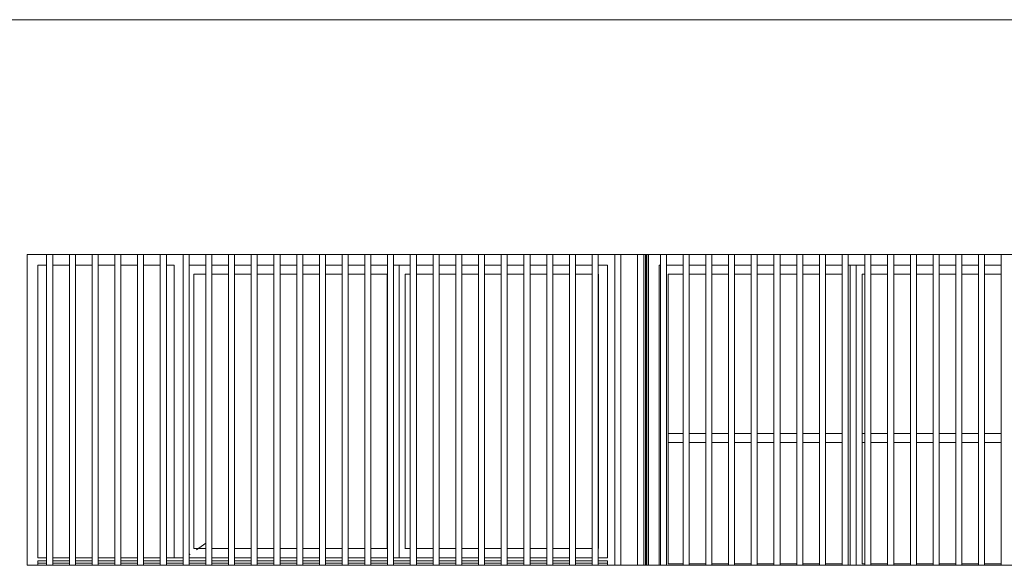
# Model space of a CAD drawing. Extents: x 169645 to 508157, y -5167 to 165945.
# Tile 117 of 130: x 197104 to 203602, y 149122 to 152722. Entities that reach past the tile are written whole.
import ezdxf

# ---------------------------------------------------------------- set-up
doc = ezdxf.new("R2010")
doc.units = 0
doc.header["$MEASUREMENT"] = 0
for name, color, linetype in [('Cloisons', 7, 'Continuous'), ('Doublages Inter', 7, 'Continuous'), ('Environnement', 7, 'Continuous'), ('Murs Périphériques', 7, 'Continuous'), ('Murs Refend', 7, 'Continuous')]:
    doc.layers.add(name, color=color, linetype=linetype)

msp = doc.modelspace()

# ---------------------------------------------------------------- linework, layer by layer
at = {"layer": 'Cloisons', "linetype": 'Continuous', "lineweight": 20}
msp.add_line((201241.5, 149122.4), (201241.5, 151172.4), dxfattribs=at)
at = {"layer": 'Doublages Inter', "linetype": 'Continuous', "lineweight": 20}
for p, q in [((201243.6, 149122.4), (201243.6, 151172.4)), ((201254.1, 151172.4), (201254.1, 149122.4)), ((197224.1, 149172.4), (197224.1, 151102.4)), ((197224.1, 151102.4), (197281.8, 151102.4)), ((197281.8, 151102.3), (197224.1, 151102.3)), ((197321.8, 151102.4), (197431.8, 151102.4)), ((197431.8, 151102.3), (197321.8, 151102.3)), ((197471.8, 151102.4), (197581.8, 151102.4)), ((197581.8, 151102.3), (197471.8, 151102.3)), ((197621.8, 151102.4), (197731.8, 151102.4)), ((197731.8, 151102.3), (197621.8, 151102.3)), ((197771.8, 151102.4), (197881.8, 151102.4)), ((197881.8, 151102.3), (197771.8, 151102.3)), ((197921.8, 151102.4), (198031.8, 151102.4)), ((198031.8, 151102.3), (197921.8, 151102.3)), ((198071.8, 151102.4), (198124.1, 151102.4)), ((198124.1, 151102.3), (198071.8, 151102.3)), ((198124.1, 151102.4), (198124.1, 149172.4)), ((198221.8, 151102.4), (198331.8, 151102.4)), ((198331.8, 151102.3), (198221.8, 151102.3)), ((198371.8, 151102.4), (198481.8, 151102.4)), ((198481.8, 151102.3), (198371.8, 151102.3)), ((198521.8, 151102.4), (198631.8, 151102.4)), ((198631.8, 151102.3), (198521.8, 151102.3)), ((198671.8, 151102.4), (198781.8, 151102.4)), ((198781.8, 151102.3), (198671.8, 151102.3)), ((198821.8, 151102.4), (198931.8, 151102.4)), ((198931.8, 151102.3), (198821.8, 151102.3)), ((198971.8, 151102.4), (199081.8, 151102.4)), ((199081.8, 151102.3), (198971.8, 151102.3)), ((199121.8, 151102.4), (199231.8, 151102.4)), ((199231.8, 151102.3), (199121.8, 151102.3)), ((199271.8, 151102.4), (199381.8, 151102.4)), ((199381.8, 151102.3), (199271.8, 151102.3)), ((199421.8, 151102.4), (199531.8, 151102.4)), ((199531.8, 151102.3), (199421.8, 151102.3)), ((199571.8, 151102.4), (199681.8, 151102.4)), ((199608.5, 149172.4), (199608.5, 151102.4)), ((199681.8, 151102.3), (199608.5, 151102.3)), ((199721.8, 151102.4), (199831.8, 151102.4)), ((199831.8, 151102.3), (199721.8, 151102.3)), ((199871.8, 151102.4), (199981.8, 151102.4)), ((199981.8, 151102.3), (199871.8, 151102.3)), ((200021.8, 151102.4), (200131.8, 151102.4)), ((200131.8, 151102.3), (200021.8, 151102.3)), ((200171.8, 151102.4), (200281.8, 151102.4)), ((200281.8, 151102.3), (200171.8, 151102.3)), ((200321.8, 151102.4), (200431.8, 151102.4)), ((200431.8, 151102.3), (200321.8, 151102.3)), ((200471.8, 151102.4), (200581.8, 151102.4)), ((200581.8, 151102.3), (200471.8, 151102.3)), ((200621.8, 151102.4), (200731.8, 151102.4)), ((200731.8, 151102.3), (200621.8, 151102.3)), ((200771.8, 151102.4), (200881.8, 151102.4)), ((200881.8, 151102.3), (200771.8, 151102.3)), ((200921.8, 151102.4), (200982.8, 151102.4)), ((200982.8, 151102.3), (200921.8, 151102.3)), ((200982.8, 151102.4), (200982.8, 149172.4)), ((201324.1, 149122.4), (201324.1, 151102.4)), ((201324.1, 151102.4), (201331.8, 151102.4)), ((201331.8, 151102.3), (201324.1, 151102.3)), ((201371.8, 151102.4), (201481.8, 151102.4)), ((201481.8, 151102.3), (201371.8, 151102.3)), ((201521.8, 151102.4), (201631.8, 151102.4)), ((201631.8, 151102.3), (201521.8, 151102.3)), ((201671.8, 151102.4), (201781.8, 151102.4)), ((201781.8, 151102.3), (201671.8, 151102.3)), ((201821.8, 151102.4), (201931.8, 151102.4)), ((201931.8, 151102.3), (201821.8, 151102.3)), ((201971.8, 151102.4), (202081.8, 151102.4)), ((202081.8, 151102.3), (201971.8, 151102.3)), ((202121.8, 151102.4), (202231.8, 151102.4)), ((202231.8, 151102.3), (202121.8, 151102.3)), ((202271.8, 151102.4), (202381.8, 151102.4)), ((202381.8, 151102.3), (202271.8, 151102.3)), ((202421.8, 151102.4), (202531.8, 151102.4)), ((202531.8, 151102.3), (202421.8, 151102.3)), ((202571.8, 151102.4), (202681.8, 151102.4)), ((202584.1, 151102.3), (202571.8, 151102.3)), ((202584.1, 151102.4), (202584.1, 149122.4)), ((202624.1, 149122.4), (202624.1, 151102.4)), ((202681.8, 151102.3), (202624.1, 151102.3)), ((202721.8, 151102.4), (202831.8, 151102.4)), ((202831.8, 151102.3), (202721.8, 151102.3)), ((202871.8, 151102.4), (202981.8, 151102.4)), ((202981.8, 151102.3), (202871.8, 151102.3)), ((203021.8, 151102.4), (203131.8, 151102.4)), ((203131.8, 151102.3), (203021.8, 151102.3)), ((203171.8, 151102.4), (203281.8, 151102.4)), ((203281.8, 151102.3), (203171.8, 151102.3)), ((203321.8, 151102.4), (203431.8, 151102.4)), ((203431.8, 151102.3), (203321.8, 151102.3)), ((203471.8, 151102.4), (203581.8, 151102.4)), ((203581.8, 151102.3), (203471.8, 151102.3)), ((198254.1, 151042.3), (198254.1, 149232.4)), ((198331.8, 151042.3), (198254.1, 151042.3)), ((198481.8, 151042.3), (198371.8, 151042.3)), ((198631.8, 151042.3), (198521.8, 151042.3)), ((198781.8, 151042.3), (198671.8, 151042.3)), ((198931.8, 151042.3), (198821.8, 151042.3)), ((199081.8, 151042.3), (198971.8, 151042.3)), ((199231.8, 151042.3), (199121.8, 151042.3)), ((199381.8, 151042.3), (199271.8, 151042.3)), ((199528.5, 151042.3), (199421.8, 151042.3)), ((199528.5, 149231.4), (199528.5, 151043.4)), ((199648.5, 151043.4), (199648.5, 149231.4)), ((199681.8, 151042.3), (199648.5, 151042.3)), ((199831.8, 151042.3), (199721.8, 151042.3)), ((199981.8, 151042.3), (199871.8, 151042.3)), ((200131.8, 151042.3), (200021.8, 151042.3)), ((200281.8, 151042.3), (200171.8, 151042.3)), ((200431.8, 151042.3), (200321.8, 151042.3)), ((200581.8, 151042.3), (200471.8, 151042.3)), ((200731.8, 151042.3), (200621.8, 151042.3)), ((200881.8, 151042.3), (200771.8, 151042.3)), ((200922.8, 151042.3), (200921.8, 151042.3)), ((200922.8, 149232.4), (200922.8, 151042.3)), ((201384.1, 151042.3), (201384.1, 149132.4)), ((201481.8, 151042.3), (201384.1, 151042.3)), ((201631.8, 151042.3), (201521.8, 151042.3)), ((201781.8, 151042.3), (201671.8, 151042.3)), ((201931.8, 151042.3), (201821.8, 151042.3)), ((202081.8, 151042.3), (201971.8, 151042.3)), ((202231.8, 151042.3), (202121.8, 151042.3)), ((202381.8, 151042.3), (202271.8, 151042.3)), ((202531.8, 151042.3), (202421.8, 151042.3)), ((202664.1, 151043.4), (202664.1, 149131.4)), ((202681.8, 151042.3), (202664.1, 151042.3)), ((202831.8, 151042.3), (202721.8, 151042.3)), ((202981.8, 151042.3), (202871.8, 151042.3)), ((203131.8, 151042.3), (203021.8, 151042.3)), ((203281.8, 151042.3), (203171.8, 151042.3)), ((203431.8, 151042.3), (203321.8, 151042.3)), ((203581.8, 151042.3), (203471.8, 151042.3)), ((201481.8, 149992.4), (201384.1, 149992.4)), ((201631.8, 149992.4), (201521.8, 149992.4)), ((201781.8, 149992.4), (201671.8, 149992.4)), ((201931.8, 149992.4), (201821.8, 149992.4)), ((202081.8, 149992.4), (201971.8, 149992.4)), ((202231.8, 149992.4), (202121.8, 149992.4)), ((202381.8, 149992.4), (202271.8, 149992.4)), ((202531.8, 149992.4), (202421.8, 149992.4)), ((202681.8, 149992.4), (202664.1, 149992.4)), ((202831.8, 149992.4), (202721.8, 149992.4)), ((202981.8, 149992.4), (202871.8, 149992.4)), ((203131.8, 149992.4), (203021.8, 149992.4)), ((203281.8, 149992.4), (203171.8, 149992.4)), ((203431.8, 149992.4), (203321.8, 149992.4)), ((203581.8, 149992.4), (203471.8, 149992.4)), ((201481.8, 149932.4), (201384.1, 149932.4)), ((201631.8, 149932.4), (201521.8, 149932.4)), ((201781.8, 149932.4), (201671.8, 149932.4)), ((201931.8, 149932.4), (201821.8, 149932.4)), ((202081.8, 149932.4), (201971.8, 149932.4)), ((202231.8, 149932.4), (202121.8, 149932.4)), ((202381.8, 149932.4), (202271.8, 149932.4)), ((202531.8, 149932.4), (202421.8, 149932.4)), ((202681.8, 149932.4), (202664.1, 149932.4)), ((202831.8, 149932.4), (202721.8, 149932.4)), ((202981.8, 149932.4), (202871.8, 149932.4)), ((203131.8, 149932.4), (203021.8, 149932.4)), ((203281.8, 149932.4), (203171.8, 149932.4)), ((203431.8, 149932.4), (203321.8, 149932.4)), ((203581.8, 149932.4), (203471.8, 149932.4)), ((198331.8, 149267.7), (198270.5, 149225.2)), ((198229.4, 149196.8), (198221.8, 149191.6)), ((198331.8, 149232.4), (198254.1, 149232.4)), ((198481.8, 149232.4), (198371.8, 149232.4)), ((198631.8, 149232.4), (198521.8, 149232.4)), ((198781.8, 149232.4), (198671.8, 149232.4)), ((198931.8, 149232.4), (198821.8, 149232.4)), ((199081.8, 149232.4), (198971.8, 149232.4)), ((199231.8, 149232.4), (199121.8, 149232.4)), ((199381.8, 149232.4), (199271.8, 149232.4)), ((199528.5, 149232.4), (199421.8, 149232.4)), ((199681.8, 149232.4), (199648.5, 149232.4)), ((199831.8, 149232.4), (199721.8, 149232.4)), ((199981.8, 149232.4), (199871.8, 149232.4)), ((200131.8, 149232.4), (200021.8, 149232.4)), ((200281.8, 149232.4), (200171.8, 149232.4)), ((200431.8, 149232.4), (200321.8, 149232.4)), ((200581.8, 149232.4), (200471.8, 149232.4)), ((200731.8, 149232.4), (200621.8, 149232.4)), ((200881.8, 149232.4), (200771.8, 149232.4)), ((200922.8, 149232.4), (200921.8, 149232.4)), ((197281.8, 149172.4), (197224.1, 149172.4)), ((197281.8, 149152.4), (197224.1, 149152.4)), ((197224.1, 149152.4), (197224.1, 149137.4)), ((197224.1, 149137.4), (197281.8, 149137.4)), ((197224.1, 149122.4), (197224.1, 149137.4)), ((197431.8, 149172.4), (197321.8, 149172.4)), ((197431.8, 149152.4), (197321.8, 149152.4)), ((197321.8, 149137.4), (197431.8, 149137.4)), ((197581.8, 149172.4), (197471.8, 149172.4)), ((197581.8, 149152.4), (197471.8, 149152.4)), ((197471.8, 149137.4), (197581.8, 149137.4)), ((197731.8, 149172.4), (197621.8, 149172.4)), ((197731.8, 149152.4), (197621.8, 149152.4)), ((197621.8, 149137.4), (197731.8, 149137.4)), ((197881.8, 149172.4), (197771.8, 149172.4)), ((197881.8, 149152.4), (197771.8, 149152.4)), ((197771.8, 149137.4), (197881.8, 149137.4)), ((198031.8, 149172.4), (197921.8, 149172.4)), ((198031.8, 149152.4), (197921.8, 149152.4)), ((197921.8, 149137.4), (198031.8, 149137.4)), ((198181.8, 149172.4), (198071.8, 149172.4)), ((198181.8, 149152.4), (198071.8, 149152.4)), ((198071.8, 149137.4), (198181.8, 149137.4)), ((198331.8, 149172.4), (198221.8, 149172.4)), ((198331.8, 149152.4), (198221.8, 149152.4)), ((198221.8, 149137.4), (198331.8, 149137.4)), ((198481.8, 149172.4), (198371.8, 149172.4)), ((198481.8, 149152.4), (198371.8, 149152.4)), ((198371.8, 149137.4), (198481.8, 149137.4)), ((198631.8, 149172.4), (198521.8, 149172.4)), ((198631.8, 149152.4), (198521.8, 149152.4)), ((198521.8, 149137.4), (198631.8, 149137.4)), ((198781.8, 149172.4), (198671.8, 149172.4)), ((198781.8, 149152.4), (198671.8, 149152.4)), ((198671.8, 149137.4), (198781.8, 149137.4)), ((198931.8, 149172.4), (198821.8, 149172.4)), ((198931.8, 149152.4), (198821.8, 149152.4)), ((198821.8, 149137.4), (198931.8, 149137.4)), ((199081.8, 149172.4), (198971.8, 149172.4)), ((199081.8, 149152.4), (198971.8, 149152.4)), ((198971.8, 149137.4), (199081.8, 149137.4)), ((199231.8, 149172.4), (199121.8, 149172.4)), ((199231.8, 149152.4), (199121.8, 149152.4)), ((199121.8, 149137.4), (199231.8, 149137.4)), ((199381.8, 149172.4), (199271.8, 149172.4)), ((199381.8, 149152.4), (199271.8, 149152.4)), ((199271.8, 149137.4), (199381.8, 149137.4)), ((199531.8, 149172.4), (199421.8, 149172.4)), ((199531.8, 149152.4), (199421.8, 149152.4)), ((199421.8, 149137.4), (199531.8, 149137.4)), ((199681.8, 149172.4), (199571.8, 149172.4)), ((199681.8, 149152.4), (199571.8, 149152.4)), ((199571.8, 149137.4), (199681.8, 149137.4)), ((199831.8, 149172.4), (199721.8, 149172.4)), ((199831.8, 149152.4), (199721.8, 149152.4)), ((199721.8, 149137.4), (199831.8, 149137.4)), ((199981.8, 149172.4), (199871.8, 149172.4)), ((199981.8, 149152.4), (199871.8, 149152.4)), ((199871.8, 149137.4), (199981.8, 149137.4)), ((200131.8, 149172.4), (200021.8, 149172.4)), ((200131.8, 149152.4), (200021.8, 149152.4)), ((200021.8, 149137.4), (200131.8, 149137.4)), ((200281.8, 149172.4), (200171.8, 149172.4)), ((200281.8, 149152.4), (200171.8, 149152.4)), ((200171.8, 149137.4), (200281.8, 149137.4)), ((200431.8, 149172.4), (200321.8, 149172.4)), ((200431.8, 149152.4), (200321.8, 149152.4)), ((200321.8, 149137.4), (200431.8, 149137.4)), ((200581.8, 149172.4), (200471.8, 149172.4)), ((200581.8, 149152.4), (200471.8, 149152.4)), ((200471.8, 149137.4), (200581.8, 149137.4)), ((200731.8, 149172.4), (200621.8, 149172.4)), ((200731.8, 149152.4), (200621.8, 149152.4)), ((200621.8, 149137.4), (200731.8, 149137.4)), ((200881.8, 149172.4), (200771.8, 149172.4)), ((200881.8, 149152.4), (200771.8, 149152.4)), ((200771.8, 149137.4), (200881.8, 149137.4)), ((200982.8, 149172.4), (200921.8, 149172.4)), ((200982.8, 149152.4), (200921.8, 149152.4)), ((200921.8, 149137.4), (200982.8, 149137.4)), ((200982.8, 149137.4), (200982.8, 149152.4)), ((200982.8, 149122.4), (200982.8, 149137.4)), ((201481.8, 149132.4), (201384.1, 149132.4)), ((201631.8, 149132.4), (201521.8, 149132.4)), ((201781.8, 149132.4), (201671.8, 149132.4)), ((201931.8, 149132.4), (201821.8, 149132.4)), ((202081.8, 149132.4), (201971.8, 149132.4)), ((202231.8, 149132.4), (202121.8, 149132.4)), ((202381.8, 149132.4), (202271.8, 149132.4)), ((202531.8, 149132.4), (202421.8, 149132.4)), ((202681.8, 149132.4), (202664.1, 149132.4)), ((202831.8, 149132.4), (202721.8, 149132.4)), ((202981.8, 149132.4), (202871.8, 149132.4)), ((203131.8, 149132.4), (203021.8, 149132.4)), ((203281.8, 149132.4), (203171.8, 149132.4)), ((203431.8, 149132.4), (203321.8, 149132.4)), ((203581.8, 149132.4), (203471.8, 149132.4))]:
    msp.add_line(p, q, dxfattribs=at)
at = {"layer": 'Environnement', "linetype": 'Continuous', "lineweight": 20}
for p, q in [((197281.8, 149122.4), (197281.8, 151172.4)), ((197321.8, 149122.4), (197321.8, 151172.4)), ((197431.8, 149122.4), (197431.8, 151172.4)), ((197471.8, 149122.4), (197471.8, 151172.4)), ((197581.8, 149122.4), (197581.8, 151172.4)), ((197621.8, 149122.4), (197621.8, 151172.4)), ((197731.8, 149122.4), (197731.8, 151172.4)), ((197771.8, 149122.4), (197771.8, 151172.4)), ((197881.8, 149122.4), (197881.8, 151172.4)), ((197921.8, 149122.4), (197921.8, 151172.4)), ((198031.8, 149122.4), (198031.8, 151172.4)), ((198071.8, 149122.4), (198071.8, 151172.4)), ((198181.8, 149122.4), (198181.8, 151172.4)), ((198221.8, 149122.4), (198221.8, 151172.4)), ((198331.8, 149122.4), (198331.8, 151172.4)), ((198371.8, 149122.4), (198371.8, 151172.4)), ((198481.8, 149122.4), (198481.8, 151172.4)), ((198521.8, 149122.4), (198521.8, 151172.4)), ((198631.8, 149122.4), (198631.8, 151172.4)), ((198671.8, 149122.4), (198671.8, 151172.4)), ((198781.8, 149122.4), (198781.8, 151172.4)), ((198821.8, 149122.4), (198821.8, 151172.4)), ((198931.8, 149122.4), (198931.8, 151172.4)), ((198971.8, 149122.4), (198971.8, 151172.4)), ((199081.8, 149122.4), (199081.8, 151172.4)), ((199121.8, 149122.4), (199121.8, 151172.4)), ((199231.8, 149122.4), (199231.8, 151172.4)), ((199271.8, 149122.4), (199271.8, 151172.4)), ((199381.8, 149122.4), (199381.8, 151172.4)), ((199421.8, 149122.4), (199421.8, 151172.4)), ((199531.8, 149122.4), (199531.8, 151172.4)), ((199571.8, 149122.4), (199571.8, 151172.4)), ((199681.8, 149122.4), (199681.8, 151172.4)), ((199721.8, 149122.4), (199721.8, 151172.4)), ((199831.8, 149122.4), (199831.8, 151172.4)), ((199871.8, 149122.4), (199871.8, 151172.4)), ((199981.8, 149122.4), (199981.8, 151172.4)), ((200021.8, 149122.4), (200021.8, 151172.4)), ((200131.8, 149122.4), (200131.8, 151172.4)), ((200171.8, 149122.4), (200171.8, 151172.4)), ((200281.8, 149122.4), (200281.8, 151172.4)), ((200321.8, 149122.4), (200321.8, 151172.4)), ((200431.8, 149122.4), (200431.8, 151172.4)), ((200471.8, 149122.4), (200471.8, 151172.4)), ((200581.8, 149122.4), (200581.8, 151172.4)), ((200621.8, 149122.4), (200621.8, 151172.4)), ((200731.8, 149122.4), (200731.8, 151172.4)), ((200771.8, 149122.4), (200771.8, 151172.4)), ((200881.8, 149122.4), (200881.8, 151172.4)), ((200921.8, 149122.4), (200921.8, 151172.4)), ((201031.8, 149122.4), (201031.8, 151172.4)), ((201071.8, 149122.4), (201071.8, 151172.4)), ((201181.8, 149122.4), (201181.8, 151172.4)), ((201221.8, 149122.4), (201221.8, 151172.4)), ((201331.8, 149122.4), (201331.8, 151172.4)), ((201371.8, 149122.4), (201371.8, 151172.4)), ((201481.8, 149122.4), (201481.8, 151172.4)), ((201521.8, 149122.4), (201521.8, 151172.4)), ((201631.8, 149122.4), (201631.8, 151172.4)), ((201671.8, 149122.4), (201671.8, 151172.4)), ((201781.8, 149122.4), (201781.8, 151172.4)), ((201821.8, 149122.4), (201821.8, 151172.4)), ((201931.8, 149122.4), (201931.8, 151172.4)), ((201971.8, 149122.4), (201971.8, 151172.4)), ((202081.8, 149122.4), (202081.8, 151172.4)), ((202121.8, 149122.4), (202121.8, 151172.4)), ((202231.8, 149122.4), (202231.8, 151172.4)), ((202271.8, 149122.4), (202271.8, 151172.4)), ((202381.8, 149122.4), (202381.8, 151172.4)), ((202421.8, 149122.4), (202421.8, 151172.4)), ((202531.8, 149122.4), (202531.8, 151172.4)), ((202571.8, 149122.4), (202571.8, 151172.4)), ((202681.8, 149122.4), (202681.8, 151172.4)), ((202721.8, 149122.4), (202721.8, 151172.4)), ((202831.8, 149122.4), (202831.8, 151172.4)), ((202871.8, 149122.4), (202871.8, 151172.4)), ((202981.8, 149122.4), (202981.8, 151172.4)), ((203021.8, 149122.4), (203021.8, 151172.4)), ((203131.8, 149122.4), (203131.8, 151172.4)), ((203171.8, 149122.4), (203171.8, 151172.4)), ((203281.8, 149122.4), (203281.8, 151172.4)), ((203321.8, 149122.4), (203321.8, 151172.4)), ((203431.8, 149122.4), (203431.8, 151172.4)), ((203471.8, 149122.4), (203471.8, 151172.4)), ((203581.8, 149122.4), (203581.8, 151172.4))]:
    msp.add_line(p, q, dxfattribs=at)
at = {"layer": 'Murs Périphériques', "linetype": 'Continuous', "lineweight": 20}
for p, q in [((193905.4, 152722.4), (208108.3, 152722.4)), ((197154.1, 151172.4), (197154.1, 149122.4)), ((208108.3, 151172.4), (197154.1, 151172.4)), ((197154.1, 149122.4), (208108.3, 149122.4))]:
    msp.add_line(p, q, dxfattribs=at)
at = {"layer": 'Murs Refend', "linetype": 'Continuous', "lineweight": 20}
msp.add_line((201232.8, 149122.4), (201232.8, 151172.4), dxfattribs=at)

doc.saveas('drawing.dxf')
